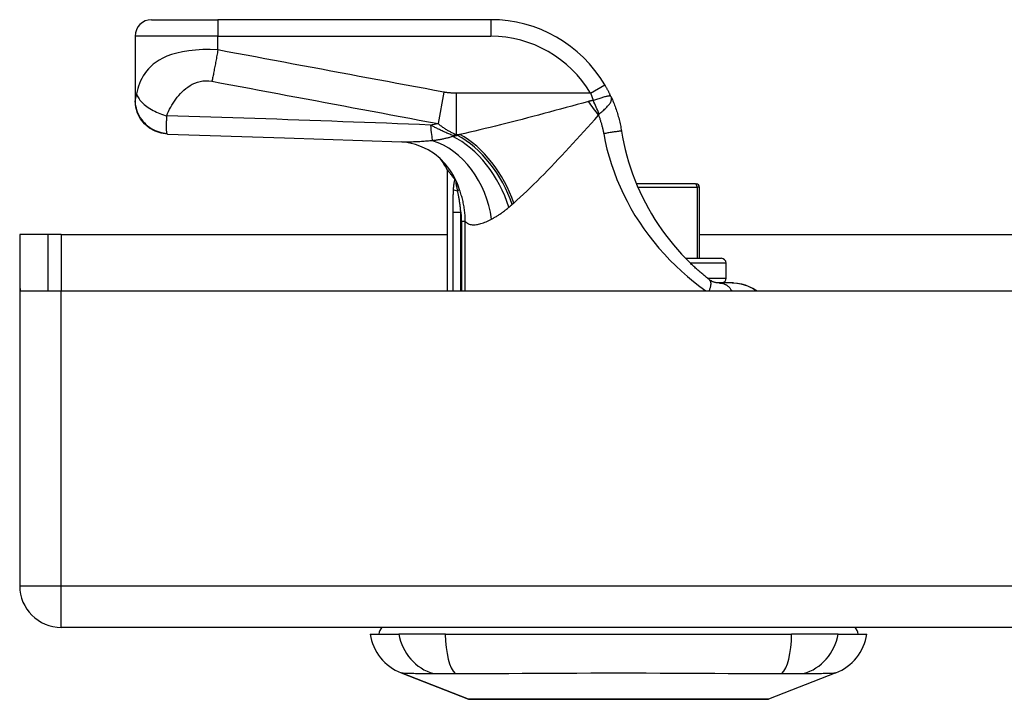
# Model space of a CAD drawing. Header units: inches. Extents: x 14 to 456, y 41 to 215.
# Tile 9 of 201: x 61.8 to 64.14, y 40.54 to 42.15. Entities that reach past the tile are written whole.
import ezdxf

# ---------------------------------------------------------------- set-up
doc = ezdxf.new("R2010")
doc.units = ezdxf.units.IN
doc.header["$MEASUREMENT"] = 0
doc.layers.add('Visible Edges(ANSI)', color=7, linetype='Continuous', lineweight=25)
doc.layers.add('Visible Tangent Edges(ANSI)', color=7, linetype='Continuous', lineweight=25)

msp = doc.modelspace()

# ---------------------------------------------------------------- linework, layer by layer
at = {"layer": 'Visible Edges(ANSI)'}
for p, q in [((62.11, 42.1542), (62.2675, 42.1542)), ((62.9165, 42.1542), (62.2675, 42.1542)), ((62.0706, 42.1148), (62.0706, 41.9627)), ((62.0706, 41.9627), (62.0706, 41.9615)), ((62.8131, 41.7975), (62.8131, 41.5093)), ((62.8305, 41.7748), (62.831, 41.7741)), ((63.4032, 41.7641), (63.263, 41.7641)), ((63.4032, 41.7641), (63.4052, 41.7641)), ((63.413, 41.5869), (63.413, 41.7562)), ((61.8642, 41.6433), (61.7962, 41.6433)), ((61.7962, 41.6433), (61.7962, 41.5263)), ((61.8952, 41.6433), (61.8642, 41.6433)), ((61.8642, 41.5093), (61.8642, 41.6433)), ((61.8952, 41.6433), (62.8131, 41.6433)), ((63.413, 41.6433), (64.9338, 41.6433)), ((63.3796, 41.5869), (63.4643, 41.5869)), ((63.4761, 41.5397), (63.4761, 41.5751)), ((61.7962, 41.5263), (61.7962, 40.8083)), ((63.4908, 41.5282), (63.4599, 41.5282)), ((63.4936, 41.5282), (63.4908, 41.5282)), ((61.7977, 41.5093), (61.8952, 41.5093)), ((61.8952, 41.5093), (64.4532, 41.5093)), ((109.5002, 40.7093), (61.8952, 40.7093)), ((62.6297, 40.6935), (62.6977, 40.6935)), ((62.8085, 40.6935), (62.6977, 40.6935)), ((62.8085, 40.6935), (63.632, 40.6935)), ((63.7427, 40.6935), (63.632, 40.6935)), ((63.7427, 40.6935), (63.8108, 40.6935)), ((62.8633, 40.539), (62.7036, 40.6011)), ((63.7368, 40.6011), (63.5771, 40.539))]:
    msp.add_line(p, q, dxfattribs=at)
at = {"layer": 'Visible Edges(ANSI)', "flags": 128}
for points in [[(63.2028, 41.9706), (63.2022, 41.9718), (63.2016, 41.973), (63.2011, 41.9742), (63.2005, 41.9754), (63.1999, 41.9766), (63.1993, 41.9778), (63.1987, 41.979), (63.1981, 41.9803), (63.1975, 41.9815), (63.1969, 41.9827), (63.1963, 41.9839), (63.1957, 41.9851), (63.195, 41.9863), (63.1944, 41.9875), (63.1937, 41.9887), (63.1931, 41.9899), (63.1924, 41.9911), (63.1918, 41.9923), (63.1911, 41.9935), (63.1904, 41.9947), (63.1897, 41.9959), (63.1891, 41.9971), (63.1884, 41.9983), (63.1877, 41.9994)], [(62.1478, 41.8822), (62.1326, 41.8841), (62.1181, 41.8889), (62.1047, 41.8963), (62.0931, 41.9062), (62.0835, 41.9182), (62.0764, 41.9317), (62.0721, 41.9464), (62.0706, 41.9615)], [(63.2028, 41.9706), (63.2042, 41.9674), (63.2056, 41.9642), (63.207, 41.9609), (63.2084, 41.9576), (63.2097, 41.9543), (63.211, 41.951), (63.2122, 41.9477), (63.2134, 41.9443), (63.2146, 41.941), (63.2157, 41.9376), (63.2168, 41.9342), (63.2179, 41.9308), (63.2189, 41.9274), (63.2198, 41.924), (63.2208, 41.9206), (63.2217, 41.9172), (63.2225, 41.9137), (63.2234, 41.9103), (63.2241, 41.9068), (63.2249, 41.9034), (63.2256, 41.8999), (63.2262, 41.8965), (63.2269, 41.893), (63.2274, 41.8895)], [(62.1478, 41.8822), (62.4258, 41.8735), (62.704, 41.8634)], [(63.2274, 41.8895), (63.2301, 41.8747), (63.2331, 41.8599), (63.2364, 41.8452), (63.2402, 41.8307), (63.2444, 41.8162), (63.249, 41.8018), (63.2539, 41.7876), (63.2592, 41.7735), (63.265, 41.7595), (63.271, 41.7457), (63.2775, 41.7321), (63.2843, 41.7186), (63.2914, 41.7054), (63.2989, 41.6923), (63.3068, 41.6795), (63.3149, 41.6669), (63.3234, 41.6545), (63.3323, 41.6424), (63.3414, 41.6305), (63.3508, 41.619), (63.3604, 41.6077), (63.3703, 41.5968), (63.3803, 41.5862), (63.3905, 41.5761)], [(62.8082, 41.8115), (62.7963, 41.8238), (62.7824, 41.8351), (62.7673, 41.8448), (62.752, 41.8523), (62.7374, 41.8576), (62.7243, 41.8609), (62.7131, 41.8627), (62.704, 41.8634)], [(62.8131, 41.7975), (62.8131, 41.7975), (62.8132, 41.7974), (62.8134, 41.7972), (62.8136, 41.7969), (62.8139, 41.7965), (62.8142, 41.7961), (62.8147, 41.7955), (62.8151, 41.7949), (62.8157, 41.7943), (62.8163, 41.7935), (62.8169, 41.7927), (62.8176, 41.7917), (62.8184, 41.7908), (62.8192, 41.7897), (62.8201, 41.7885), (62.8211, 41.7873), (62.8221, 41.786), (62.8231, 41.7846), (62.8242, 41.7832), (62.8254, 41.7817), (62.8266, 41.7801), (62.8278, 41.7784), (62.8291, 41.7767), (62.8305, 41.7748)], [(62.831, 41.7741), (62.8312, 41.7739), (62.8313, 41.7736), (62.8315, 41.7734), (62.8317, 41.7731), (62.8318, 41.7729), (62.832, 41.7726), (62.8322, 41.7723), (62.8324, 41.772), (62.8326, 41.7717), (62.8328, 41.7713), (62.833, 41.771), (62.8332, 41.7706), (62.8334, 41.7702), (62.8336, 41.7699), (62.8338, 41.7695), (62.834, 41.7691), (62.8342, 41.7688), (62.8344, 41.7684), (62.8346, 41.768), (62.8348, 41.7676), (62.835, 41.7673), (62.8352, 41.7669), (62.8354, 41.7665), (62.8356, 41.7661)], [(63.4356, 41.5366), (63.4337, 41.5381), (63.4318, 41.5396), (63.4299, 41.5411), (63.428, 41.5426), (63.4261, 41.5442), (63.4242, 41.5457), (63.4224, 41.5473), (63.4205, 41.5489), (63.4186, 41.5505), (63.4167, 41.5521), (63.4148, 41.5537), (63.4129, 41.5554), (63.411, 41.557), (63.4091, 41.5587), (63.4073, 41.5604), (63.4054, 41.5621), (63.4035, 41.5638), (63.4016, 41.5655), (63.3998, 41.5672), (63.3979, 41.569), (63.396, 41.5707), (63.3942, 41.5725), (63.3923, 41.5743), (63.3905, 41.5761)], [(63.4599, 41.5282), (63.4592, 41.5282), (63.4585, 41.5282), (63.4577, 41.5282), (63.4569, 41.5283), (63.4561, 41.5284), (63.4552, 41.5285), (63.4542, 41.5286), (63.4533, 41.5287), (63.4523, 41.5289), (63.4512, 41.5292), (63.4501, 41.5294), (63.449, 41.5297), (63.4479, 41.5301), (63.4467, 41.5305), (63.4456, 41.5309), (63.4445, 41.5313), (63.4433, 41.5319), (63.4422, 41.5324), (63.4411, 41.533), (63.44, 41.5336), (63.4389, 41.5343), (63.4378, 41.535), (63.4367, 41.5358), (63.4356, 41.5366)], [(63.4908, 41.5282), (63.5013, 41.5276), (63.5109, 41.526), (63.5195, 41.5237), (63.527, 41.5211), (63.5334, 41.5184), (63.5387, 41.5159), (63.5439, 41.5131), (63.5501, 41.5093)], [(63.4936, 41.5282), (63.5035, 41.5276), (63.5128, 41.526), (63.5213, 41.5237), (63.5289, 41.5209), (63.5357, 41.5178), (63.5415, 41.5148), (63.5463, 41.5119), (63.5503, 41.5093)], [(62.8651, 40.5387), (62.8655, 40.5387), (62.8668, 40.5387), (62.8689, 40.5387), (62.8719, 40.5387), (62.8757, 40.5386), (62.8804, 40.5386), (62.8859, 40.5386), (62.8921, 40.5386), (62.8991, 40.5386), (62.907, 40.5386), (62.9156, 40.5385), (62.9249, 40.5385), (62.935, 40.5385), (62.9458, 40.5385), (62.9571, 40.5385), (62.9691, 40.5385), (62.9817, 40.5385), (62.9949, 40.5385), (63.0086, 40.5385), (63.0228, 40.5385), (63.0376, 40.5385), (63.0528, 40.5386), (63.0684, 40.5386), (63.0844, 40.5386), (63.1008, 40.5386), (63.1174, 40.5386), (63.1342, 40.5386), (63.1511, 40.5387), (63.1683, 40.5387), (63.1856, 40.5387), (63.203, 40.5387), (63.2205, 40.5387), (63.238, 40.5387), (63.2555, 40.5387), (63.2727, 40.5387), (63.2899, 40.5387), (63.3068, 40.5386), (63.3237, 40.5386), (63.3403, 40.5386), (63.3566, 40.5386), (63.3726, 40.5386), (63.3882, 40.5386), (63.4034, 40.5385), (63.418, 40.5385), (63.4322, 40.5385), (63.446, 40.5385), (63.4591, 40.5385), (63.4717, 40.5385), (63.4836, 40.5385), (63.495, 40.5385), (63.5056, 40.5385), (63.5156, 40.5385), (63.5249, 40.5385), (63.5334, 40.5386), (63.5413, 40.5386), (63.5483, 40.5386), (63.5546, 40.5386), (63.5601, 40.5386), (63.5647, 40.5386), (63.5686, 40.5387), (63.5715, 40.5387), (63.5736, 40.5387), (63.5749, 40.5387), (63.5753, 40.5387)]]:
    msp.add_lwpolyline(points, dxfattribs=at)
at = {"layer": 'Visible Edges(ANSI)'}
for centre, radius, start, end in [((62.11, 42.1148), 0.0394, 90, 180), ((62.9165, 41.8392), 0.315, 30.5805, 90), ((62.6395, 41.7047), 0.1969, 28.1462, 37.2505), ((63.4052, 41.7562), 0.00787, 0, 90), ((63.4643, 41.5751), 0.0118, 0, 90), ((63.4643, 41.5397), 0.0118, 283.2615, 0), ((61.8952, 41.5263), 0.099, 180, 189.8877), ((61.8952, 40.8083), 0.099, 180, 270), ((62.6887, 40.6857), 0.0394, 143.1301, 168.463), ((63.7517, 40.6857), 0.0394, 11.537, 36.8699), ((62.7465, 40.7112), 0.1181, 188.6009, 248.7495), ((63.694, 40.7112), 0.1181, 291.2505, 351.3991), ((62.8651, 40.5436), 0.00492, 248.7495, 269.7912), ((63.5753, 40.5436), 0.00492, 270.2088, 291.2505)]:
    msp.add_arc(centre, radius, start, end, dxfattribs=at)
at = {"layer": 'Visible Tangent Edges(ANSI)'}
for p, q in [((62.2675, 42.1542), (62.2675, 42.1148)), ((62.9165, 42.1542), (62.9165, 42.1148)), ((62.2675, 42.1148), (62.0706, 42.1148)), ((62.2675, 42.0823), (62.2675, 42.1148)), ((62.2675, 42.1148), (62.9165, 42.1148)), ((63.1538, 41.9794), (63.1877, 41.9994)), ((62.8051, 41.9818), (62.7911, 41.9073)), ((63.1538, 41.9794), (62.8341, 41.9794)), ((62.8341, 41.9794), (62.8341, 41.8814)), ((62.8259, 41.8789), (62.8259, 41.8765)), ((62.8374, 41.8789), (62.8259, 41.8789)), ((62.8341, 41.8814), (62.8432, 41.8814)), ((63.2664, 41.7562), (63.407, 41.7562)), ((63.413, 41.7562), (63.407, 41.7562)), ((63.407, 41.7562), (63.407, 41.5869)), ((62.8424, 41.7494), (62.8376, 41.7476)), ((62.8262, 41.6967), (62.8452, 41.6967)), ((62.8262, 41.6967), (62.8262, 41.5093)), ((62.8452, 41.5093), (62.8452, 41.6967)), ((62.8559, 41.6742), (62.8466, 41.6742)), ((62.8466, 41.6742), (62.8466, 41.5093)), ((62.8559, 41.5093), (62.8559, 41.6742)), ((61.8952, 41.6433), (61.8952, 41.5093)), ((63.4761, 41.5751), (63.3915, 41.5751)), ((63.4317, 41.5397), (63.4761, 41.5397)), ((61.8952, 40.8083), (61.8952, 41.5093)), ((61.7962, 40.8083), (61.8952, 40.8083)), ((61.8952, 40.7093), (61.8952, 40.8083)), ((61.8952, 40.8083), (109.5002, 40.8083)), ((62.7036, 40.6011), (62.8633, 40.539))]:
    msp.add_line(p, q, dxfattribs=at)
at = {"layer": 'Visible Tangent Edges(ANSI)', "flags": 128}
for points in [[(62.2675, 42.0823), (62.2495, 42.0831), (62.2316, 42.083), (62.2144, 42.0821), (62.1982, 42.0803), (62.1832, 42.0779), (62.1696, 42.0748), (62.1574, 42.0712), (62.1465, 42.0672), (62.1367, 42.0628), (62.1281, 42.0582), (62.1205, 42.0533), (62.1138, 42.0481), (62.1078, 42.0429), (62.1025, 42.0374), (62.0978, 42.0318), (62.0937, 42.0262), (62.09, 42.0204), (62.0867, 42.0145), (62.0839, 42.0086), (62.0813, 42.0026), (62.0791, 41.9965), (62.0771, 41.9904), (62.0754, 41.9843), (62.074, 41.9781)], [(62.2675, 42.0823), (62.2669, 42.0789), (62.2663, 42.0756), (62.2657, 42.0723), (62.2651, 42.0689), (62.2645, 42.0656), (62.2639, 42.0623), (62.2633, 42.0589), (62.2627, 42.0556), (62.2621, 42.0523), (62.2615, 42.0491), (62.2609, 42.0458), (62.2603, 42.0426), (62.2597, 42.0394), (62.2591, 42.0363), (62.2585, 42.0332), (62.258, 42.0301), (62.2574, 42.0271), (62.2568, 42.0242), (62.2562, 42.0213), (62.2557, 42.0184), (62.2551, 42.0157), (62.2546, 42.013), (62.2541, 42.0103), (62.2535, 42.0078)], [(62.8051, 41.9818), (62.7826, 41.986), (62.7601, 41.9902), (62.7377, 41.9944), (62.7154, 41.9986), (62.693, 42.0028), (62.6706, 42.007), (62.6482, 42.0111), (62.6258, 42.0153), (62.6034, 42.0195), (62.581, 42.0237), (62.5586, 42.0279), (62.5362, 42.0321), (62.5138, 42.0363), (62.4914, 42.0404), (62.469, 42.0446), (62.4466, 42.0488), (62.4242, 42.053), (62.4018, 42.0572), (62.3794, 42.0614), (62.3571, 42.0656), (62.3347, 42.0697), (62.3122, 42.0739), (62.2898, 42.0781), (62.2675, 42.0823)], [(62.1462, 41.9254), (62.1481, 41.9308), (62.1503, 41.936), (62.1527, 41.9412), (62.1553, 41.9462), (62.158, 41.9511), (62.161, 41.9559), (62.1641, 41.9607), (62.1674, 41.9653), (62.1709, 41.9698), (62.1746, 41.9742), (62.1784, 41.9785), (62.1825, 41.9827), (62.1868, 41.9867), (62.1914, 41.9905), (62.1962, 41.9941), (62.2013, 41.9975), (62.2067, 42.0006), (62.2125, 42.0034), (62.2187, 42.0057), (62.2252, 42.0075), (62.232, 42.0086), (62.2391, 42.0091), (62.2463, 42.0088), (62.2535, 42.0078)], [(62.2535, 42.0078), (62.2759, 42.0036), (62.2983, 41.9994), (62.3207, 41.9952), (62.3431, 41.991), (62.3655, 41.9868), (62.3879, 41.9826), (62.4103, 41.9785), (62.4327, 41.9743), (62.4551, 41.9701), (62.4775, 41.9659), (62.4999, 41.9617), (62.5223, 41.9575), (62.5447, 41.9533), (62.5671, 41.9492), (62.5895, 41.945), (62.6119, 41.9408), (62.6342, 41.9366), (62.6566, 41.9324), (62.679, 41.9282), (62.7014, 41.924), (62.7238, 41.9199), (62.7462, 41.9157), (62.7687, 41.9115), (62.7911, 41.9073)], [(62.074, 41.9781), (62.0738, 41.9772), (62.0736, 41.9764), (62.0735, 41.9756), (62.0733, 41.9747), (62.0731, 41.974), (62.0729, 41.9732), (62.0727, 41.9724), (62.0725, 41.9717), (62.0724, 41.971), (62.0722, 41.9703), (62.072, 41.9696), (62.0718, 41.9689), (62.0717, 41.9682), (62.0715, 41.9675), (62.0713, 41.9669), (62.0712, 41.9663), (62.0711, 41.9657), (62.0709, 41.9652), (62.0708, 41.9647), (62.0708, 41.9642), (62.0707, 41.9638), (62.0707, 41.9634), (62.0706, 41.963), (62.0706, 41.9627)], [(62.0706, 41.9627), (62.0708, 41.9582), (62.0712, 41.9536), (62.0719, 41.949), (62.0729, 41.9443), (62.0742, 41.9396), (62.0759, 41.9349), (62.0779, 41.9303), (62.0802, 41.9257), (62.0829, 41.9212), (62.0859, 41.9169), (62.0891, 41.9128), (62.0927, 41.9089), (62.0965, 41.9052), (62.1005, 41.9018), (62.1047, 41.8986), (62.1091, 41.8958), (62.1137, 41.8932), (62.1183, 41.891), (62.123, 41.889), (62.1278, 41.8874), (62.1325, 41.8861), (62.1373, 41.8851), (62.142, 41.8844), (62.1466, 41.884)], [(62.074, 41.9781), (62.0748, 41.9758), (62.0758, 41.9733), (62.077, 41.9709), (62.0785, 41.9683), (62.0802, 41.9658), (62.0821, 41.9632), (62.0843, 41.9606), (62.0868, 41.958), (62.0894, 41.9554), (62.0923, 41.9528), (62.0954, 41.9503), (62.0986, 41.9478), (62.1021, 41.9454), (62.1057, 41.943), (62.1095, 41.9407), (62.1133, 41.9386), (62.1173, 41.9365), (62.1214, 41.9346), (62.1255, 41.9327), (62.1296, 41.931), (62.1338, 41.9294), (62.138, 41.928), (62.1421, 41.9266), (62.1462, 41.9254)], [(62.8341, 41.9794), (62.8329, 41.9794), (62.8317, 41.9794), (62.8305, 41.9794), (62.8293, 41.9795), (62.828, 41.9795), (62.8268, 41.9795), (62.8256, 41.9796), (62.8244, 41.9796), (62.8232, 41.9797), (62.822, 41.9798), (62.8208, 41.9799), (62.8196, 41.98), (62.8184, 41.9801), (62.8172, 41.9802), (62.8159, 41.9803), (62.8147, 41.9804), (62.8135, 41.9805), (62.8123, 41.9807), (62.8111, 41.9809), (62.8099, 41.981), (62.8087, 41.9812), (62.8075, 41.9814), (62.8063, 41.9816), (62.8051, 41.9818)], [(63.1602, 41.9622), (63.1597, 41.9621), (63.1592, 41.962), (63.1587, 41.9619), (63.1582, 41.9619), (63.1577, 41.9618), (63.1572, 41.9617), (63.1567, 41.9616), (63.1562, 41.9615), (63.1557, 41.9614), (63.1552, 41.9613), (63.1548, 41.9612), (63.1543, 41.9611), (63.1538, 41.961), (63.1533, 41.9609), (63.1529, 41.9607), (63.1524, 41.9606), (63.1519, 41.9605), (63.1515, 41.9604), (63.151, 41.9603), (63.1505, 41.9602), (63.1501, 41.9601), (63.1496, 41.9599), (63.1492, 41.9598), (63.1487, 41.9597)], [(63.1538, 41.9794), (63.1541, 41.9787), (63.1543, 41.978), (63.1546, 41.9773), (63.1549, 41.9766), (63.1552, 41.9759), (63.1554, 41.9752), (63.1557, 41.9744), (63.156, 41.9737), (63.1563, 41.973), (63.1565, 41.9723), (63.1568, 41.9716), (63.1571, 41.9709), (63.1573, 41.9701), (63.1576, 41.9694), (63.1579, 41.9687), (63.1581, 41.968), (63.1584, 41.9673), (63.1587, 41.9665), (63.1589, 41.9658), (63.1592, 41.9651), (63.1594, 41.9644), (63.1597, 41.9637), (63.1599, 41.9629), (63.1602, 41.9622)], [(63.2028, 41.9706), (63.2023, 41.9714), (63.2017, 41.972), (63.201, 41.9724), (63.2002, 41.9727), (63.1992, 41.9728), (63.1982, 41.9728), (63.1969, 41.9727), (63.1956, 41.9725), (63.1941, 41.9723), (63.1925, 41.9719), (63.1907, 41.9715), (63.1888, 41.971), (63.1868, 41.9705), (63.1848, 41.9699), (63.1826, 41.9692), (63.1803, 41.9685), (63.178, 41.9678), (63.1755, 41.967), (63.1731, 41.9663), (63.1706, 41.9655), (63.168, 41.9647), (63.1654, 41.9638), (63.1628, 41.963), (63.1602, 41.9622)], [(63.1742, 41.9298), (63.1764, 41.9317), (63.1786, 41.9336), (63.1808, 41.9355), (63.1829, 41.9373), (63.185, 41.9392), (63.187, 41.9411), (63.189, 41.9429), (63.1909, 41.9448), (63.1927, 41.9466), (63.1944, 41.9484), (63.196, 41.9501), (63.1974, 41.9519), (63.1988, 41.9536), (63.2, 41.9553), (63.201, 41.9569), (63.2019, 41.9585), (63.2027, 41.9601), (63.2032, 41.9617), (63.2036, 41.9632), (63.2038, 41.9647), (63.2039, 41.9662), (63.2037, 41.9677), (63.2033, 41.9692), (63.2028, 41.9706)], [(63.1487, 41.9597), (63.1355, 41.956), (63.1222, 41.9524), (63.1089, 41.9488), (63.0956, 41.9452), (63.0824, 41.9416), (63.0691, 41.938), (63.0559, 41.9344), (63.0428, 41.9309), (63.0297, 41.9274), (63.0167, 41.924), (63.0037, 41.9206), (62.9908, 41.9172), (62.9779, 41.9139), (62.9652, 41.9106), (62.9525, 41.9074), (62.94, 41.9042), (62.9275, 41.9011), (62.9151, 41.8981), (62.9028, 41.8951), (62.8906, 41.8922), (62.8785, 41.8894), (62.8666, 41.8866), (62.8548, 41.884), (62.8432, 41.8814)], [(62.1466, 41.884), (62.1464, 41.8847), (62.1462, 41.8855), (62.146, 41.8864), (62.1459, 41.8874), (62.1458, 41.8885), (62.1457, 41.8898), (62.1456, 41.8911), (62.1455, 41.8926), (62.1454, 41.8941), (62.1454, 41.8958), (62.1454, 41.8976), (62.1454, 41.8995), (62.1454, 41.9014), (62.1454, 41.9032), (62.1454, 41.9051), (62.1455, 41.907), (62.1455, 41.9091), (62.1456, 41.9111), (62.1457, 41.9133), (62.1458, 41.9156), (62.1459, 41.9179), (62.146, 41.9203), (62.1461, 41.9228), (62.1462, 41.9254)], [(62.7734, 41.9037), (62.7473, 41.9047), (62.7211, 41.9058), (62.695, 41.9068), (62.6688, 41.9078), (62.6427, 41.9088), (62.6166, 41.9098), (62.5904, 41.9108), (62.5643, 41.9117), (62.5382, 41.9127), (62.512, 41.9136), (62.4859, 41.9146), (62.4597, 41.9155), (62.4336, 41.9164), (62.4075, 41.9173), (62.3813, 41.9181), (62.3552, 41.919), (62.3291, 41.9198), (62.303, 41.9207), (62.2768, 41.9215), (62.2507, 41.9223), (62.2246, 41.9231), (62.1984, 41.9239), (62.1723, 41.9247), (62.1462, 41.9254)], [(62.971, 41.7182), (62.9787, 41.7249), (62.9865, 41.732), (62.9944, 41.7393), (63.0023, 41.7468), (63.0104, 41.7545), (63.0185, 41.7625), (63.0267, 41.7706), (63.035, 41.7789), (63.0433, 41.7873), (63.0516, 41.7959), (63.0601, 41.8046), (63.0685, 41.8135), (63.0771, 41.8225), (63.0857, 41.8316), (63.0943, 41.8408), (63.1029, 41.8501), (63.1116, 41.8595), (63.1204, 41.869), (63.1291, 41.8785), (63.1379, 41.8881), (63.1466, 41.8977), (63.1554, 41.9074), (63.1642, 41.9171), (63.173, 41.9268)], [(63.173, 41.9268), (63.173, 41.927), (63.173, 41.9272), (63.1731, 41.9274), (63.1731, 41.9275), (63.1732, 41.9277), (63.1732, 41.9278), (63.1732, 41.928), (63.1733, 41.9281), (63.1733, 41.9283), (63.1734, 41.9284), (63.1734, 41.9285), (63.1735, 41.9287), (63.1735, 41.9288), (63.1736, 41.9289), (63.1736, 41.929), (63.1737, 41.9291), (63.1738, 41.9292), (63.1738, 41.9293), (63.1739, 41.9294), (63.174, 41.9295), (63.174, 41.9296), (63.1741, 41.9297), (63.1742, 41.9298), (63.1742, 41.9298)], [(63.173, 41.9268), (63.1736, 41.9251), (63.1743, 41.9233), (63.1749, 41.9215), (63.1755, 41.9197), (63.1761, 41.9179), (63.1767, 41.9161), (63.1773, 41.9143), (63.1778, 41.9125), (63.1784, 41.9107), (63.1789, 41.9089), (63.1795, 41.9071), (63.18, 41.9053), (63.1805, 41.9034), (63.1809, 41.9016), (63.1814, 41.8998), (63.1819, 41.898), (63.1823, 41.8961), (63.1827, 41.8943), (63.1831, 41.8924), (63.1835, 41.8906), (63.1839, 41.8888), (63.1843, 41.8869), (63.1846, 41.8851), (63.185, 41.8832)], [(62.8259, 41.8789), (62.8236, 41.8798), (62.8213, 41.8808), (62.819, 41.8817), (62.8167, 41.8827), (62.8144, 41.8837), (62.8121, 41.8847), (62.8099, 41.8856), (62.8076, 41.8867), (62.8054, 41.8877), (62.8032, 41.8887), (62.801, 41.8897), (62.7988, 41.8908), (62.7966, 41.8918), (62.7944, 41.8929), (62.7923, 41.8939), (62.7901, 41.895), (62.788, 41.8961), (62.7859, 41.8971), (62.7838, 41.8982), (62.7817, 41.8993), (62.7796, 41.9004), (62.7775, 41.9015), (62.7755, 41.9026), (62.7734, 41.9037)], [(62.7911, 41.9073), (62.7929, 41.9058), (62.7947, 41.9043), (62.7965, 41.9029), (62.7983, 41.9015), (62.8001, 41.9002), (62.8019, 41.8989), (62.8037, 41.8976), (62.8055, 41.8964), (62.8073, 41.8953), (62.8091, 41.8941), (62.8109, 41.893), (62.8127, 41.8919), (62.8144, 41.8909), (62.8162, 41.8899), (62.818, 41.8889), (62.8198, 41.888), (62.8216, 41.8871), (62.8234, 41.8862), (62.8252, 41.8853), (62.8269, 41.8845), (62.8287, 41.8837), (62.8305, 41.8829), (62.8323, 41.8822), (62.8341, 41.8814)], [(62.1478, 41.8822), (62.1477, 41.8822), (62.1477, 41.8822), (62.1476, 41.8822), (62.1476, 41.8822), (62.1475, 41.8823), (62.1475, 41.8823), (62.1474, 41.8823), (62.1474, 41.8824), (62.1473, 41.8824), (62.1473, 41.8825), (62.1472, 41.8826), (62.1472, 41.8826), (62.1471, 41.8827), (62.1471, 41.8828), (62.147, 41.8829), (62.147, 41.883), (62.1469, 41.8831), (62.1469, 41.8832), (62.1468, 41.8833), (62.1468, 41.8834), (62.1467, 41.8836), (62.1467, 41.8837), (62.1466, 41.8839), (62.1466, 41.884)], [(62.8259, 41.8765), (62.8241, 41.8759), (62.8223, 41.8753), (62.8204, 41.8748), (62.8186, 41.8743), (62.8167, 41.8737), (62.8148, 41.8732), (62.8129, 41.8727), (62.811, 41.8723), (62.809, 41.8718), (62.8071, 41.8714), (62.8051, 41.8709), (62.8031, 41.8705), (62.8011, 41.8701), (62.7991, 41.8697), (62.7971, 41.8693), (62.795, 41.8689), (62.793, 41.8686), (62.7909, 41.8682), (62.7889, 41.8679), (62.7868, 41.8676), (62.7847, 41.8673), (62.7826, 41.867), (62.7805, 41.8667), (62.7784, 41.8664)], [(62.8374, 41.8789), (62.8369, 41.8788), (62.8364, 41.8787), (62.8359, 41.8786), (62.8355, 41.8785), (62.835, 41.8784), (62.8345, 41.8783), (62.834, 41.8782), (62.8335, 41.8781), (62.8331, 41.878), (62.8326, 41.8779), (62.8321, 41.8778), (62.8316, 41.8777), (62.8312, 41.8776), (62.8307, 41.8775), (62.8302, 41.8774), (62.8297, 41.8773), (62.8293, 41.8772), (62.8288, 41.8771), (62.8283, 41.877), (62.8278, 41.8769), (62.8274, 41.8768), (62.8269, 41.8767), (62.8264, 41.8766), (62.8259, 41.8765)], [(62.8432, 41.8814), (62.843, 41.8813), (62.8427, 41.8812), (62.8425, 41.8811), (62.8422, 41.881), (62.842, 41.8809), (62.8418, 41.8808), (62.8415, 41.8807), (62.8413, 41.8806), (62.841, 41.8805), (62.8408, 41.8804), (62.8405, 41.8803), (62.8403, 41.8802), (62.84, 41.8801), (62.8398, 41.88), (62.8396, 41.8799), (62.8393, 41.8798), (62.8391, 41.8796), (62.8388, 41.8795), (62.8386, 41.8794), (62.8383, 41.8793), (62.8381, 41.8792), (62.8379, 41.8791), (62.8376, 41.879), (62.8374, 41.8789)], [(63.2274, 41.8895), (63.2274, 41.8895), (63.2271, 41.8895), (63.2267, 41.8895), (63.2261, 41.8894), (63.2254, 41.8894), (63.2244, 41.8892), (63.2232, 41.8891), (63.2219, 41.8889), (63.2204, 41.8887), (63.2186, 41.8885), (63.2168, 41.8882), (63.2147, 41.8879), (63.2125, 41.8876), (63.2102, 41.8872), (63.2078, 41.8868), (63.2053, 41.8865), (63.2028, 41.8861), (63.2002, 41.8857), (63.1976, 41.8852), (63.195, 41.8848), (63.1924, 41.8844), (63.1899, 41.884), (63.1874, 41.8836), (63.185, 41.8832)], [(63.185, 41.8832), (63.1886, 41.8647), (63.1929, 41.8464), (63.1979, 41.8281), (63.2034, 41.81), (63.2096, 41.7921), (63.2164, 41.7744), (63.2239, 41.7568), (63.2319, 41.7395), (63.2405, 41.7224), (63.2497, 41.7056), (63.2595, 41.689), (63.2699, 41.6727), (63.2808, 41.6568), (63.2922, 41.6412), (63.3041, 41.6259), (63.3165, 41.611), (63.3294, 41.5966), (63.3426, 41.5826), (63.3563, 41.569), (63.3702, 41.556), (63.3844, 41.5434), (63.3989, 41.5315), (63.4134, 41.5201), (63.428, 41.5093)], [(62.7784, 41.8664), (62.7749, 41.8661), (62.7715, 41.8658), (62.7681, 41.8655), (62.7647, 41.8653), (62.7613, 41.865), (62.758, 41.8647), (62.7547, 41.8645), (62.7514, 41.8643), (62.7482, 41.8641), (62.745, 41.8639), (62.7418, 41.8638), (62.7387, 41.8636), (62.7356, 41.8635), (62.7325, 41.8634), (62.7295, 41.8633), (62.7265, 41.8632), (62.7236, 41.8632), (62.7206, 41.8631), (62.7178, 41.8631), (62.7149, 41.8631), (62.7121, 41.8631), (62.7094, 41.8632), (62.7067, 41.8633), (62.704, 41.8634)], [(62.831, 41.7741), (62.8307, 41.7735), (62.8304, 41.7728), (62.8302, 41.7721), (62.8299, 41.7713), (62.8297, 41.7704), (62.8295, 41.7695), (62.8292, 41.7686), (62.8291, 41.7677), (62.8289, 41.7667), (62.8287, 41.7657), (62.8286, 41.7647), (62.8284, 41.7637), (62.8283, 41.7627), (62.8281, 41.7616), (62.828, 41.7606), (62.8279, 41.7595), (62.8278, 41.7584), (62.8277, 41.7573), (62.8276, 41.7563), (62.8275, 41.7552), (62.8274, 41.7541), (62.8273, 41.7529), (62.8273, 41.7518), (62.8272, 41.7507)], [(62.8272, 41.7507), (62.8271, 41.7485), (62.827, 41.7463), (62.8269, 41.7441), (62.8268, 41.7418), (62.8267, 41.7396), (62.8266, 41.7373), (62.8266, 41.7351), (62.8265, 41.7328), (62.8265, 41.7306), (62.8264, 41.7283), (62.8264, 41.7261), (62.8264, 41.7238), (62.8263, 41.7215), (62.8263, 41.7193), (62.8263, 41.717), (62.8263, 41.7148), (62.8263, 41.7125), (62.8263, 41.7102), (62.8262, 41.708), (62.8262, 41.7057), (62.8262, 41.7035), (62.8262, 41.7012), (62.8262, 41.6989), (62.8262, 41.6967)], [(62.8376, 41.7476), (62.8373, 41.749), (62.837, 41.7504), (62.8367, 41.7517), (62.8365, 41.7531), (62.8362, 41.7544), (62.8359, 41.7557), (62.8357, 41.757), (62.8354, 41.7582), (62.8352, 41.7594), (62.8349, 41.7606), (62.8347, 41.7617), (62.8345, 41.7628), (62.8344, 41.7638), (62.8342, 41.7647), (62.8341, 41.7656), (62.8341, 41.7663), (62.8341, 41.7669), (62.8341, 41.7673), (62.8342, 41.7676), (62.8344, 41.7677), (62.8346, 41.7675), (62.8349, 41.7672), (62.8352, 41.7667), (62.8356, 41.7661)], [(62.8424, 41.7494), (62.8422, 41.7501), (62.8419, 41.7508), (62.8417, 41.7515), (62.8414, 41.7522), (62.8411, 41.7529), (62.8409, 41.7536), (62.8406, 41.7543), (62.8403, 41.755), (62.84, 41.7557), (62.8398, 41.7564), (62.8395, 41.7571), (62.8392, 41.7578), (62.8389, 41.7585), (62.8386, 41.7592), (62.8383, 41.7599), (62.838, 41.7606), (62.8377, 41.7613), (62.8374, 41.762), (62.8371, 41.7627), (62.8368, 41.7634), (62.8365, 41.7641), (62.8362, 41.7647), (62.8359, 41.7654), (62.8356, 41.7661)], [(62.8452, 41.6967), (62.8451, 41.6989), (62.8449, 41.7011), (62.8446, 41.7034), (62.8444, 41.7056), (62.8442, 41.7078), (62.8439, 41.71), (62.8437, 41.7122), (62.8434, 41.7144), (62.8431, 41.7165), (62.8428, 41.7187), (62.8424, 41.7208), (62.8421, 41.723), (62.8418, 41.7251), (62.8414, 41.7272), (62.8411, 41.7293), (62.8407, 41.7314), (62.8403, 41.7335), (62.84, 41.7356), (62.8396, 41.7376), (62.8392, 41.7397), (62.8388, 41.7417), (62.8384, 41.7437), (62.838, 41.7456), (62.8376, 41.7476)], [(62.8559, 41.6742), (62.8559, 41.6774), (62.8558, 41.6806), (62.8557, 41.6839), (62.8556, 41.6871), (62.8553, 41.6903), (62.8551, 41.6935), (62.8548, 41.6966), (62.8544, 41.6998), (62.854, 41.703), (62.8535, 41.7062), (62.853, 41.7093), (62.8525, 41.7125), (62.8519, 41.7156), (62.8512, 41.7188), (62.8505, 41.7219), (62.8498, 41.725), (62.849, 41.7281), (62.8482, 41.7312), (62.8473, 41.7342), (62.8464, 41.7373), (62.8455, 41.7403), (62.8445, 41.7434), (62.8435, 41.7464), (62.8424, 41.7494)], [(62.9183, 41.68), (62.9199, 41.6809), (62.9215, 41.6818), (62.9231, 41.6827), (62.9248, 41.6836), (62.9265, 41.6845), (62.9281, 41.6855), (62.9298, 41.6865), (62.9315, 41.6876), (62.9332, 41.6886), (62.9349, 41.6897), (62.9366, 41.6909), (62.9383, 41.692), (62.9401, 41.6932), (62.9418, 41.6944), (62.9436, 41.6957), (62.9453, 41.6969), (62.9471, 41.6983), (62.9488, 41.6996), (62.9506, 41.701), (62.9524, 41.7024), (62.9542, 41.7038), (62.956, 41.7052), (62.9578, 41.7067), (62.9596, 41.7083)], [(62.9596, 41.7083), (62.9599, 41.7085), (62.9602, 41.7088), (62.9605, 41.7091), (62.9608, 41.7093), (62.9612, 41.7096), (62.9615, 41.7099), (62.9618, 41.7101), (62.9621, 41.7104), (62.9624, 41.7107), (62.9627, 41.7109), (62.963, 41.7112), (62.9634, 41.7115), (62.9637, 41.7118), (62.964, 41.712), (62.9643, 41.7123), (62.9646, 41.7126), (62.9649, 41.7129), (62.9653, 41.7131), (62.9656, 41.7134), (62.9659, 41.7137), (62.9662, 41.714), (62.9665, 41.7142), (62.9668, 41.7145), (62.9672, 41.7148)], [(62.9672, 41.7148), (62.9673, 41.7149), (62.9675, 41.7151), (62.9676, 41.7152), (62.9678, 41.7154), (62.968, 41.7155), (62.9681, 41.7156), (62.9683, 41.7158), (62.9684, 41.7159), (62.9686, 41.7161), (62.9688, 41.7162), (62.9689, 41.7163), (62.9691, 41.7165), (62.9692, 41.7166), (62.9694, 41.7168), (62.9696, 41.7169), (62.9697, 41.717), (62.9699, 41.7172), (62.9701, 41.7173), (62.9702, 41.7175), (62.9704, 41.7176), (62.9705, 41.7178), (62.9707, 41.7179), (62.9709, 41.718), (62.971, 41.7182)], [(62.8452, 41.6967), (62.8453, 41.6957), (62.8455, 41.6948), (62.8456, 41.6939), (62.8456, 41.6929), (62.8457, 41.692), (62.8458, 41.6911), (62.8459, 41.6901), (62.846, 41.6892), (62.846, 41.6883), (62.8461, 41.6873), (62.8462, 41.6864), (62.8462, 41.6855), (62.8463, 41.6845), (62.8463, 41.6836), (62.8464, 41.6827), (62.8464, 41.6817), (62.8465, 41.6808), (62.8465, 41.6799), (62.8465, 41.6789), (62.8465, 41.678), (62.8465, 41.677), (62.8466, 41.6761), (62.8466, 41.6752), (62.8466, 41.6742)], [(62.8559, 41.6742), (62.8577, 41.6727), (62.8595, 41.6713), (62.8614, 41.6701), (62.8634, 41.6691), (62.8655, 41.6683), (62.8677, 41.6676), (62.8699, 41.6671), (62.8722, 41.6668), (62.8746, 41.6666), (62.8771, 41.6666), (62.8796, 41.6667), (62.8822, 41.667), (62.8848, 41.6674), (62.8876, 41.668), (62.8904, 41.6686), (62.8932, 41.6695), (62.8962, 41.6704), (62.8991, 41.6715), (62.9022, 41.6726), (62.9053, 41.6739), (62.9085, 41.6753), (62.9117, 41.6768), (62.915, 41.6784), (62.9183, 41.68)], [(63.4356, 41.5366), (63.4362, 41.5361), (63.4368, 41.5355), (63.4373, 41.5348), (63.4378, 41.5341), (63.4382, 41.5333), (63.4386, 41.5325), (63.4389, 41.5316), (63.4391, 41.5306), (63.4393, 41.5295), (63.4395, 41.5284), (63.4395, 41.5273), (63.4396, 41.5261), (63.4395, 41.5249), (63.4394, 41.5236), (63.4392, 41.5222), (63.439, 41.5209), (63.4387, 41.5195), (63.4383, 41.518), (63.4379, 41.5166), (63.4374, 41.5151), (63.4369, 41.5137), (63.4363, 41.5122), (63.4357, 41.5107), (63.435, 41.5093)], [(63.4599, 41.5282), (63.4613, 41.5281), (63.4627, 41.5281), (63.4642, 41.5279), (63.4656, 41.5277), (63.467, 41.5274), (63.4684, 41.5271), (63.4699, 41.5267), (63.4713, 41.5262), (63.4727, 41.5257), (63.474, 41.525), (63.4754, 41.5243), (63.4767, 41.5236), (63.4781, 41.5227), (63.4793, 41.5218), (63.4806, 41.5208), (63.4818, 41.5198), (63.4829, 41.5187), (63.484, 41.5175), (63.4851, 41.5163), (63.486, 41.515), (63.487, 41.5136), (63.4878, 41.5122), (63.4886, 41.5108), (63.4894, 41.5093)], [(62.7036, 40.6011), (62.7038, 40.6011), (62.7042, 40.6011), (62.7049, 40.6011), (62.7058, 40.601), (62.7071, 40.601), (62.7085, 40.6009), (62.7103, 40.6009), (62.7123, 40.6008), (62.7146, 40.6007), (62.7171, 40.6006), (62.7199, 40.6006), (62.723, 40.6005), (62.7263, 40.6004), (62.7298, 40.6003), (62.7336, 40.6002), (62.7376, 40.6001), (62.7419, 40.6001), (62.7464, 40.6), (62.7511, 40.5999), (62.756, 40.5999), (62.7611, 40.5998), (62.7665, 40.5998), (62.7721, 40.5997), (62.7803, 40.5996)], [(62.7803, 40.5996), (62.7816, 40.5996), (62.7831, 40.5996), (62.7846, 40.5997), (62.7862, 40.5997), (62.7878, 40.5997), (62.7896, 40.5997), (62.7914, 40.5997), (62.7932, 40.5997), (62.7952, 40.5997), (62.7972, 40.5998), (62.7993, 40.5998), (62.8014, 40.5998), (62.8036, 40.5998), (62.8059, 40.5998), (62.8082, 40.5997), (62.8106, 40.5997), (62.8131, 40.5997), (62.8156, 40.5997), (62.8181, 40.5997), (62.8207, 40.5997), (62.8234, 40.5997), (62.8261, 40.5996), (62.8288, 40.5996), (62.8316, 40.5996)], [(62.8316, 40.5996), (62.8652, 40.5998), (62.8962, 40.5999), (62.9276, 40.6), (62.9594, 40.6001), (62.9914, 40.6003), (63.0237, 40.6005), (63.0561, 40.6006), (63.0887, 40.6008), (63.1215, 40.6009), (63.1544, 40.601), (63.1874, 40.6011), (63.2204, 40.6011), (63.2534, 40.6011), (63.2864, 40.601), (63.3193, 40.6009), (63.3521, 40.6008), (63.3847, 40.6006), (63.4171, 40.6005), (63.4493, 40.6003), (63.4812, 40.6001), (63.5129, 40.6), (63.5442, 40.5999), (63.5753, 40.5998), (63.6088, 40.5996)], [(63.6088, 40.5996), (63.6116, 40.5996), (63.6143, 40.5996), (63.617, 40.5997), (63.6196, 40.5997), (63.6223, 40.5997), (63.6248, 40.5997), (63.6273, 40.5997), (63.6297, 40.5997), (63.6321, 40.5997), (63.6344, 40.5998), (63.6367, 40.5998), (63.6389, 40.5998), (63.6411, 40.5998), (63.6432, 40.5998), (63.6452, 40.5997), (63.6471, 40.5997), (63.649, 40.5997), (63.6508, 40.5997), (63.6526, 40.5997), (63.6542, 40.5997), (63.6558, 40.5997), (63.6574, 40.5996), (63.6588, 40.5996), (63.6602, 40.5996)], [(63.6602, 40.5996), (63.6684, 40.5997), (63.6739, 40.5998), (63.6793, 40.5998), (63.6845, 40.5999), (63.6894, 40.5999), (63.6941, 40.6), (63.6986, 40.6001), (63.7028, 40.6001), (63.7068, 40.6002), (63.7106, 40.6003), (63.7142, 40.6004), (63.7175, 40.6005), (63.7205, 40.6006), (63.7233, 40.6006), (63.7258, 40.6007), (63.7281, 40.6008), (63.7301, 40.6009), (63.7319, 40.6009), (63.7334, 40.601), (63.7346, 40.601), (63.7356, 40.6011), (63.7363, 40.6011), (63.7367, 40.6011), (63.7368, 40.6011)], [(62.9456, 40.5386), (62.9392, 40.5387), (62.9329, 40.5387), (62.9269, 40.5387), (62.9212, 40.5387), (62.9157, 40.5387), (62.9104, 40.5388), (62.9054, 40.5388), (62.9007, 40.5388), (62.8963, 40.5388), (62.8921, 40.5388), (62.8882, 40.5389), (62.8846, 40.5389), (62.8812, 40.5389), (62.8781, 40.5389), (62.8753, 40.5389), (62.8728, 40.5389), (62.8706, 40.539), (62.8687, 40.539), (62.8671, 40.539), (62.8657, 40.539), (62.8647, 40.539), (62.8639, 40.539), (62.8635, 40.539), (62.8633, 40.539)], [(62.9927, 40.5386), (62.9905, 40.5386), (62.9884, 40.5386), (62.9863, 40.5386), (62.9842, 40.5386), (62.9822, 40.5386), (62.9801, 40.5386), (62.9781, 40.5386), (62.9761, 40.5386), (62.974, 40.5386), (62.972, 40.5386), (62.9701, 40.5386), (62.9681, 40.5386), (62.9661, 40.5386), (62.9642, 40.5386), (62.9623, 40.5386), (62.9604, 40.5386), (62.9585, 40.5386), (62.9566, 40.5386), (62.9547, 40.5386), (62.9529, 40.5386), (62.951, 40.5386), (62.9492, 40.5386), (62.9474, 40.5386), (62.9456, 40.5386)], [(63.4478, 40.5386), (63.4316, 40.5387), (63.4147, 40.5387), (63.3972, 40.5388), (63.379, 40.5388), (63.3603, 40.5388), (63.3412, 40.5389), (63.3216, 40.5389), (63.3018, 40.5389), (63.2817, 40.539), (63.2614, 40.539), (63.2409, 40.539), (63.2203, 40.539), (63.1996, 40.539), (63.1791, 40.539), (63.1587, 40.539), (63.1385, 40.5389), (63.1186, 40.5389), (63.0991, 40.5389), (63.0799, 40.5388), (63.0613, 40.5388), (63.0431, 40.5388), (63.0256, 40.5387), (63.0088, 40.5387), (62.9927, 40.5386)], [(63.4948, 40.5386), (63.4931, 40.5386), (63.4913, 40.5386), (63.4894, 40.5386), (63.4876, 40.5386), (63.4858, 40.5386), (63.4839, 40.5386), (63.482, 40.5386), (63.4801, 40.5386), (63.4782, 40.5386), (63.4763, 40.5386), (63.4744, 40.5386), (63.4724, 40.5386), (63.4704, 40.5386), (63.4684, 40.5386), (63.4664, 40.5386), (63.4644, 40.5386), (63.4624, 40.5386), (63.4604, 40.5386), (63.4583, 40.5386), (63.4562, 40.5386), (63.4541, 40.5386), (63.452, 40.5386), (63.4499, 40.5386), (63.4478, 40.5386)], [(63.5771, 40.539), (63.577, 40.539), (63.5765, 40.539), (63.5758, 40.539), (63.5747, 40.539), (63.5734, 40.539), (63.5718, 40.539), (63.5698, 40.539), (63.5676, 40.5389), (63.5651, 40.5389), (63.5623, 40.5389), (63.5592, 40.5389), (63.5558, 40.5389), (63.5521, 40.5389), (63.5482, 40.5388), (63.544, 40.5388), (63.5396, 40.5388), (63.5348, 40.5388), (63.5299, 40.5388), (63.5246, 40.5387), (63.5192, 40.5387), (63.5134, 40.5387), (63.5075, 40.5387), (63.5013, 40.5387), (63.4948, 40.5386)]]:
    msp.add_lwpolyline(points, dxfattribs=at)
at = {"layer": 'Visible Tangent Edges(ANSI)'}
for centre, radius, start, end in [((62.9165, 41.8392), 0.2756, 30.5805, 90), ((62.8651, 40.5436), 0.00492, 248.7495, 269.7912)]:
    msp.add_arc(centre, radius, start, end, dxfattribs=at)
for centre, major_axis, ratio, start_param, end_param in [((63.1602, 41.9335), (-0.0778, 0.1808), 0.058123, 4.666855, 4.846581), ((63.1487, 41.9268), (-0.1164, 0.1588), 0.099559, 4.639553, 4.847409), ((59.2954, 42.2746), (3.6726, -0.2797), 0.09119, 5.963131, 5.978489), ((62.7873, 41.9783), (-0.0048, -0.118), 0.119705, 5.400993, 5.962795), ((59.314, 42.374), (3.6723, -0.3833), 0.123492, 5.999185, 6.006887), ((62.8259, 41.7083), (0.0965, -0.1716), 0.627605, 1.231527, 2.411005), ((62.8374, 41.7148), (-0.0989, 0.1702), 0.604176, 4.374903, 5.517504), ((62.8432, 41.7182), (-0.0981, 0.1707), 0.594817, 4.382906, 5.514832), ((62.7634, 41.68), (-0.0635, 0.1863), 0.76978, 4.456044, 5.771273), ((62.6595, 41.6825), (0.1487, 0.129), 0.924855, 5.892344, 6.283185), ((62.8462, 41.7507), (-0.0197, 0.0011), 0.203793, 0.278045, 1.130973), ((63.4032, 41.7562), (0, 0.00787), 0.489583, 4.712389, 6.283185), ((62.808, 40.7135), (0.0158, -0.117), 0.948273, 4.754759, 5.892029), ((62.8459, 40.7135), (-0.0053, -0.118), 0.314585, 4.896593, 6.033863), ((63.5945, 40.7135), (0.0053, -0.118), 0.314585, 0.249322, 1.386592), ((63.6325, 40.7135), (-0.0158, -0.117), 0.948273, 0.391156, 1.528426)]:
    msp.add_ellipse(centre, major_axis=major_axis, ratio=ratio, start_param=start_param, end_param=end_param, dxfattribs=at)

doc.saveas('drawing.dxf')
